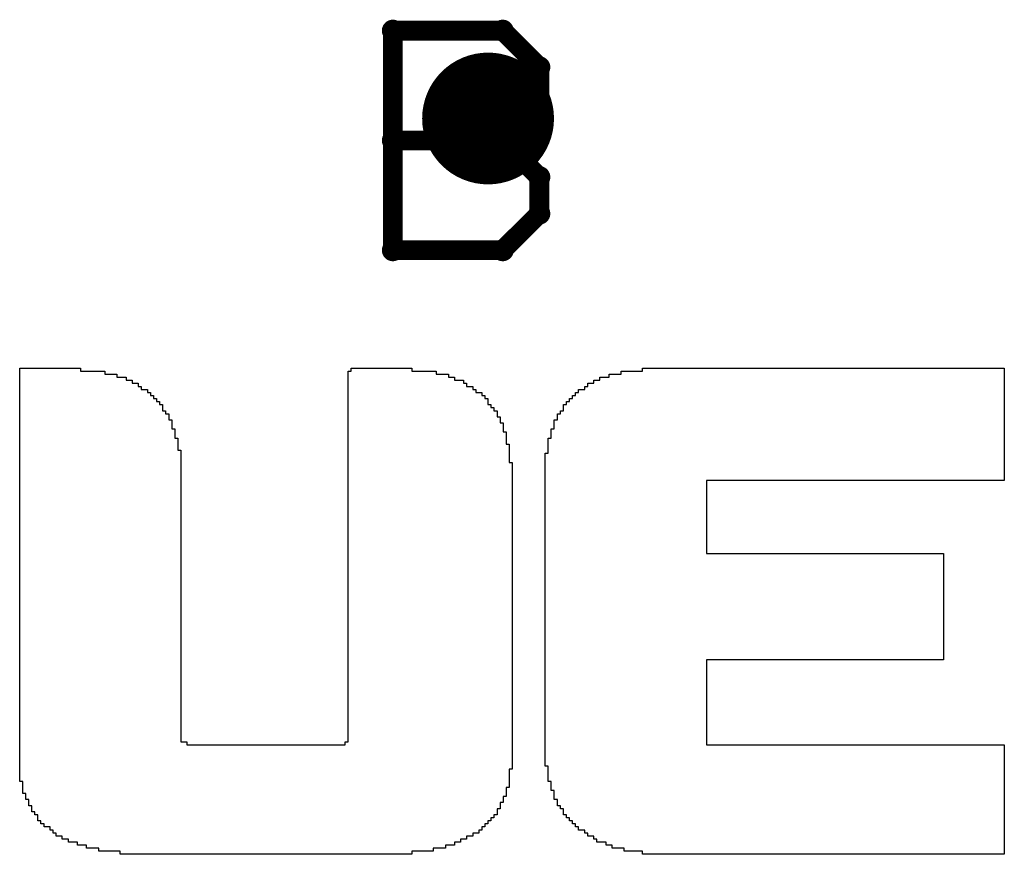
# Model space of a CAD drawing. Extents: x -2.2 to 8.3, y -2.9 to 5.2.
# Tile 26 of 205: x 0.45 to 0.6, y 0.413 to 0.54. Entities that reach past the tile are written whole.
import ezdxf

# ---------------------------------------------------------------- set-up
doc = ezdxf.new("R2010")
doc.units = 0
doc.layers.get('0').update_dxf_attribs({"linetype": 'CONTINUOUS'})
for name, color, linetype in [('acc-ni-360-20-in-a_copper_signal_bot', 5, 'CONTINUOUS'), ('acc-ni-360-20-in-a_copper_signal_top', 1, 'CONTINUOUS'), ('acc-ni-360-20-in-a_drawing_1', 1, 'CONTINUOUS'), ('acc-ni-360-20-in-a_drillmap_1', 1, 'CONTINUOUS'), ('acc-ni-360-20-in-a_legend_top', 2, 'CONTINUOUS'), ('acc-ni-360-20-in-a_pth_drill', 1, 'CONTINUOUS'), ('acc-ni-360-20-in-a_soldermask_top', 1, 'CONTINUOUS')]:
    doc.layers.add(name, color=color, linetype=linetype)

# ---------------------------------------------------------------- blocks, each defined once
blk = doc.blocks.new('D16')
at = {"const_width": 0.01}
blk.add_lwpolyline([(-0.005, 0, 1), (0.005, 0, 1)], format="xyb", close=True, dxfattribs=at)
blk = doc.blocks.new('D28')
at = {"const_width": 0.006}
blk.add_lwpolyline([(-0.003, 0, 1), (0.003, 0, 1)], format="xyb", close=True, dxfattribs=at)
blk = doc.blocks.new('D37')
at = {"const_width": 0.005}
blk.add_lwpolyline([(-0.0025, 0, 1), (0.0025, 0, 1)], format="xyb", close=True, dxfattribs=at)
blk = doc.blocks.new('D40')
at = {"const_width": 0.001667}
blk.add_lwpolyline([(-0.000833, 0, 1), (0.000833, 0, 1)], format="xyb", close=True, dxfattribs=at)
blk = doc.blocks.new('D42')
at = {"const_width": 0.0025}
blk.add_lwpolyline([(-0.00125, 0, 1), (0.00125, 0, 1)], format="xyb", close=True, dxfattribs=at)

msp = doc.modelspace()

# ---------------------------------------------------------------- linework, layer by layer
at = {"layer": 'acc-ni-360-20-in-a_drawing_1', "color": 1, "const_width": 0.003}
for points in [[(0.507059, 0.538328), (0.507059, 0.505006)], [(0.523721, 0.538328), (0.507059, 0.538328)], [(0.529274, 0.532774), (0.523721, 0.538328)], [(0.529274, 0.527221), (0.529274, 0.532774)], [(0.523721, 0.521667), (0.529274, 0.527221)], [(0.523721, 0.521667), (0.507059, 0.521667)], [(0.507059, 0.521667), (0.523721, 0.521667)], [(0.529274, 0.516113), (0.523721, 0.521667)], [(0.529274, 0.510559), (0.529274, 0.516113)], [(0.523721, 0.505006), (0.529274, 0.510559)], [(0.507059, 0.505006), (0.523721, 0.505006)]]:
    msp.add_lwpolyline(points, dxfattribs=at)
at = {"layer": 'acc-ni-360-20-in-a_drillmap_1', "color": 1, "const_width": 0.005}
for points in [[(0.5215, 0.52), (0.5215, 0.53)], [(0.5165, 0.525), (0.5265, 0.525)]]:
    msp.add_lwpolyline(points, dxfattribs=at)
at = {"layer": 'acc-ni-360-20-in-a_legend_top', "color": 2}
for points in [[(0.509948, 0.486657), (0.513637, 0.486657), (0.513637, 0.486196), (0.515481, 0.486196), (0.515481, 0.485735), (0.516403, 0.485735), (0.516403, 0.485274), (0.517787, 0.485274), (0.517787, 0.484813), (0.518248, 0.484813), (0.518248, 0.484352), (0.51917, 0.484352), (0.51917, 0.48389), (0.519631, 0.48389), (0.519631, 0.483429), (0.520553, 0.483429), (0.520553, 0.482968), (0.521014, 0.482968), (0.521014, 0.482507), (0.521475, 0.482507), (0.521475, 0.482046), (0.521475, 0.481585), (0.521936, 0.481585), (0.521936, 0.481124), (0.522398, 0.481124), (0.522398, 0.480663), (0.522859, 0.480663), (0.522859, 0.480202), (0.522859, 0.479741), (0.52332, 0.479741), (0.52332, 0.479279), (0.52332, 0.478818), (0.523781, 0.478818), (0.523781, 0.478357), (0.523781, 0.477896), (0.523781, 0.477435), (0.524242, 0.477435), (0.524242, 0.476974), (0.524242, 0.476513), (0.524242, 0.476052), (0.524242, 0.475591), (0.524703, 0.475591), (0.524703, 0.47513), (0.524703, 0.474669), (0.524703, 0.474207), (0.524703, 0.473746), (0.524703, 0.473285), (0.524703, 0.472824), (0.525164, 0.472824), (0.525164, 0.472363), (0.525164, 0.471902), (0.525164, 0.471441), (0.525164, 0.47098), (0.525164, 0.470519), (0.525164, 0.470058), (0.525164, 0.469596), (0.525164, 0.469135), (0.525164, 0.468674), (0.525164, 0.468213), (0.525164, 0.467752), (0.525164, 0.467291), (0.525164, 0.46683), (0.525164, 0.466369), (0.525164, 0.465908), (0.525164, 0.465447), (0.525164, 0.464986), (0.525164, 0.464524), (0.525164, 0.464063), (0.525164, 0.463602), (0.525164, 0.463141), (0.525164, 0.46268), (0.525164, 0.462219), (0.525164, 0.461758), (0.525164, 0.461297), (0.525164, 0.460836), (0.525164, 0.460375), (0.525164, 0.459913), (0.525164, 0.459452), (0.525164, 0.458991), (0.525164, 0.45853), (0.525164, 0.458069), (0.525164, 0.457608), (0.525164, 0.457147), (0.525164, 0.456686), (0.525164, 0.456225), (0.525164, 0.455764), (0.525164, 0.455303), (0.525164, 0.454841), (0.525164, 0.45438), (0.525164, 0.453919), (0.525164, 0.453458), (0.525164, 0.452997), (0.525164, 0.452536), (0.525164, 0.452075), (0.525164, 0.451614), (0.525164, 0.451153), (0.525164, 0.450692), (0.525164, 0.450231), (0.525164, 0.449769), (0.525164, 0.449308), (0.525164, 0.448847), (0.525164, 0.448386), (0.525164, 0.447925), (0.525164, 0.447464), (0.525164, 0.447003), (0.525164, 0.446542), (0.525164, 0.446081), (0.525164, 0.44562), (0.525164, 0.445159), (0.525164, 0.444697), (0.525164, 0.444236), (0.525164, 0.443775), (0.525164, 0.443314), (0.525164, 0.442853), (0.525164, 0.442392), (0.525164, 0.441931), (0.525164, 0.44147), (0.525164, 0.441009), (0.525164, 0.440548), (0.525164, 0.440086), (0.525164, 0.439625), (0.525164, 0.439164), (0.525164, 0.438703), (0.525164, 0.438242), (0.525164, 0.437781), (0.525164, 0.43732), (0.525164, 0.436859), (0.525164, 0.436398), (0.525164, 0.435937), (0.525164, 0.435476), (0.525164, 0.435014), (0.525164, 0.434553), (0.525164, 0.434092), (0.525164, 0.433631), (0.525164, 0.43317), (0.525164, 0.432709), (0.525164, 0.432248), (0.525164, 0.431787), (0.525164, 0.431326), (0.525164, 0.430865), (0.525164, 0.430403), (0.525164, 0.429942), (0.525164, 0.429481), (0.525164, 0.42902), (0.525164, 0.428559), (0.525164, 0.428098), (0.525164, 0.427637), (0.525164, 0.427176), (0.525164, 0.426715), (0.525164, 0.426254), (0.524703, 0.426254), (0.524703, 0.425793), (0.524703, 0.425331), (0.524703, 0.42487), (0.524703, 0.424409), (0.524703, 0.423948), (0.524703, 0.423487), (0.524242, 0.423487), (0.524242, 0.423026), (0.524242, 0.422565), (0.524242, 0.422104), (0.523781, 0.422104), (0.523781, 0.421643), (0.523781, 0.421182), (0.52332, 0.421182), (0.52332, 0.420721), (0.52332, 0.420259), (0.522859, 0.420259), (0.522859, 0.419798), (0.522859, 0.419337), (0.522398, 0.419337), (0.522398, 0.418876), (0.521936, 0.418876), (0.521936, 0.418415), (0.521475, 0.418415), (0.521475, 0.417954), (0.521014, 0.417954), (0.521014, 0.417493), (0.520553, 0.417493), (0.520553, 0.417032), (0.520092, 0.417032), (0.520092, 0.416571), (0.51917, 0.416571), (0.51917, 0.41611), (0.518248, 0.41611), (0.518248, 0.415648), (0.517326, 0.415648), (0.517326, 0.415187), (0.516403, 0.415187), (0.516403, 0.414726), (0.51502, 0.414726), (0.51502, 0.414265), (0.513176, 0.414265), (0.513176, 0.413804), (0.509948, 0.413804), (0.509948, 0.413343), (0.465683, 0.413343), (0.465683, 0.413804), (0.462455, 0.413804), (0.462455, 0.414265), (0.460611, 0.414265), (0.460611, 0.414726), (0.459228, 0.414726), (0.459228, 0.415187), (0.457844, 0.415187), (0.457844, 0.415648), (0.456922, 0.415648), (0.456922, 0.41611), (0.456, 0.41611), (0.456, 0.416571), (0.455539, 0.416571), (0.455539, 0.417032), (0.455078, 0.417032), (0.455078, 0.417493), (0.454156, 0.417493), (0.454156, 0.417954), (0.453694, 0.417954), (0.453694, 0.418415), (0.453233, 0.418415), (0.453233, 0.418876), (0.453233, 0.419337), (0.452772, 0.419337), (0.452772, 0.419798), (0.452311, 0.419798), (0.452311, 0.420259), (0.452311, 0.420721), (0.45185, 0.420721), (0.45185, 0.421182), (0.45185, 0.421643), (0.451389, 0.421643), (0.451389, 0.422104), (0.451389, 0.422565), (0.450928, 0.422565), (0.450928, 0.423026), (0.450928, 0.423487), (0.450928, 0.423948), (0.450928, 0.424409), (0.450467, 0.424409), (0.450467, 0.42487), (0.450467, 0.425331), (0.450467, 0.425793), (0.450467, 0.426254), (0.450467, 0.426715), (0.450467, 0.427176), (0.450467, 0.427637), (0.450467, 0.428098), (0.450467, 0.428559), (0.450467, 0.42902), (0.450467, 0.429481), (0.450467, 0.429942), (0.450467, 0.430403), (0.450467, 0.430865), (0.450467, 0.431326), (0.450467, 0.431787), (0.450467, 0.432248), (0.450467, 0.432709), (0.450467, 0.43317), (0.450467, 0.433631), (0.450467, 0.434092), (0.450467, 0.434553), (0.450467, 0.435014), (0.450467, 0.435476), (0.450467, 0.435937), (0.450467, 0.436398), (0.450467, 0.436859), (0.450467, 0.43732), (0.450467, 0.437781), (0.450467, 0.438242), (0.450467, 0.438703), (0.450467, 0.439164), (0.450467, 0.439625), (0.450467, 0.440086), (0.450467, 0.440548), (0.450467, 0.441009), (0.450467, 0.44147), (0.450467, 0.441931), (0.450467, 0.442392), (0.450467, 0.442853), (0.450467, 0.443314), (0.450467, 0.443775), (0.450467, 0.444236), (0.450467, 0.444697), (0.450467, 0.445159), (0.450467, 0.44562), (0.450467, 0.446081), (0.450467, 0.446542), (0.450467, 0.447003), (0.450467, 0.447464), (0.450467, 0.447925), (0.450467, 0.448386), (0.450467, 0.448847), (0.450467, 0.449308), (0.450467, 0.449769), (0.450467, 0.450231), (0.450467, 0.450692), (0.450467, 0.451153), (0.450467, 0.451614), (0.450467, 0.452075), (0.450467, 0.452536), (0.450467, 0.452997), (0.450467, 0.453458), (0.450467, 0.453919), (0.450467, 0.45438), (0.450467, 0.454841), (0.450467, 0.455303), (0.450467, 0.455764), (0.450467, 0.456225), (0.450467, 0.456686), (0.450467, 0.457147), (0.450467, 0.457608), (0.450467, 0.458069), (0.450467, 0.45853), (0.450467, 0.458991), (0.450467, 0.459452), (0.450467, 0.459913), (0.450467, 0.460375), (0.450467, 0.460836), (0.450467, 0.461297), (0.450467, 0.461758), (0.450467, 0.462219), (0.450467, 0.46268), (0.450467, 0.463141), (0.450467, 0.463602), (0.450467, 0.464063), (0.450467, 0.464524), (0.450467, 0.464986), (0.450467, 0.465447), (0.450467, 0.465908), (0.450467, 0.466369), (0.450467, 0.46683), (0.450467, 0.467291), (0.450467, 0.467752), (0.450467, 0.468213), (0.450467, 0.468674), (0.450467, 0.469135), (0.450467, 0.469596), (0.450467, 0.470058), (0.450467, 0.470519), (0.450467, 0.47098), (0.450467, 0.471441), (0.450467, 0.471902), (0.450467, 0.472363), (0.450467, 0.472824), (0.450467, 0.473285), (0.450467, 0.473746), (0.450467, 0.474207), (0.450467, 0.474669), (0.450467, 0.47513), (0.450467, 0.475591), (0.450467, 0.476052), (0.450467, 0.476513), (0.450467, 0.476974), (0.450467, 0.477435), (0.450467, 0.477896), (0.450467, 0.478357), (0.450467, 0.478818), (0.450467, 0.479279), (0.450467, 0.479741), (0.450467, 0.480202), (0.450467, 0.480663), (0.450467, 0.481124), (0.450467, 0.481585), (0.450467, 0.482046), (0.450467, 0.482507), (0.450467, 0.482968), (0.450467, 0.483429), (0.450467, 0.48389), (0.450467, 0.484352), (0.450467, 0.484813), (0.450467, 0.485274), (0.450467, 0.485735), (0.450467, 0.486196), (0.450467, 0.486657), (0.450467, 0.487118), (0.459689, 0.487118), (0.459689, 0.486657), (0.463377, 0.486657), (0.463377, 0.486196), (0.465222, 0.486196), (0.465222, 0.485735), (0.466605, 0.485735), (0.466605, 0.485274), (0.467527, 0.485274), (0.467527, 0.484813), (0.46845, 0.484813), (0.468449, 0.484352), (0.468911, 0.484352), (0.468911, 0.48389), (0.469833, 0.48389), (0.469833, 0.48343), (0.470294, 0.483429), (0.470294, 0.482968), (0.470755, 0.482968), (0.470755, 0.482507), (0.471216, 0.482507), (0.471216, 0.482046), (0.471677, 0.482046), (0.471677, 0.481585), (0.472138, 0.481585), (0.472138, 0.481124), (0.472138, 0.480663), (0.472599, 0.480663), (0.472599, 0.480202), (0.47306, 0.480202), (0.47306, 0.479741), (0.47306, 0.479279), (0.473521, 0.479279), (0.473521, 0.478818), (0.473521, 0.478357), (0.473521, 0.477896), (0.473983, 0.477896), (0.473983, 0.477435), (0.473983, 0.476974), (0.473983, 0.476513), (0.474444, 0.476513), (0.474444, 0.476052), (0.474444, 0.475591), (0.474444, 0.47513), (0.474444, 0.474669), (0.474905, 0.474669), (0.474905, 0.474207), (0.474905, 0.473746), (0.474905, 0.473285), (0.474905, 0.472824), (0.474905, 0.472363), (0.474905, 0.471902), (0.474905, 0.471441), (0.474905, 0.47098), (0.474905, 0.470519), (0.474905, 0.470058), (0.474905, 0.469596), (0.474905, 0.469135), (0.474905, 0.468674), (0.474905, 0.468213), (0.474905, 0.467752), (0.474905, 0.467291), (0.474905, 0.46683), (0.474905, 0.466369), (0.474905, 0.465908), (0.474905, 0.465447), (0.474905, 0.464986), (0.474905, 0.464524), (0.474905, 0.464063), (0.474905, 0.463602), (0.474905, 0.463141), (0.474905, 0.46268), (0.474905, 0.462219), (0.474905, 0.461758), (0.474905, 0.461297), (0.474905, 0.460836), (0.474905, 0.460375), (0.474905, 0.459914), (0.474905, 0.459452), (0.474905, 0.458991), (0.474905, 0.45853), (0.474905, 0.458069), (0.474905, 0.457608), (0.474905, 0.457147), (0.474905, 0.456686), (0.474905, 0.456225), (0.474905, 0.455764), (0.474905, 0.455303), (0.474905, 0.454841), (0.474905, 0.45438), (0.474905, 0.453919), (0.474905, 0.453458), (0.474905, 0.452997), (0.474905, 0.452536), (0.474905, 0.452075), (0.474905, 0.451614), (0.474905, 0.451153), (0.474905, 0.450692), (0.474905, 0.45023), (0.474905, 0.449769), (0.474905, 0.449308), (0.474905, 0.448847), (0.474905, 0.448386), (0.474905, 0.447925), (0.474905, 0.447464), (0.474905, 0.447003), (0.474905, 0.446542), (0.474905, 0.446081), (0.474905, 0.44562), (0.474905, 0.445159), (0.474905, 0.444697), (0.474905, 0.444236), (0.474905, 0.443775), (0.474905, 0.443314), (0.474905, 0.442853), (0.474905, 0.442392), (0.474905, 0.441931), (0.474905, 0.44147), (0.474905, 0.441009), (0.474905, 0.440548), (0.474905, 0.440086), (0.474905, 0.439625), (0.474905, 0.439164), (0.474905, 0.438703), (0.474905, 0.438242), (0.474905, 0.437781), (0.474905, 0.43732), (0.474905, 0.436859), (0.474905, 0.436398), (0.474905, 0.435937), (0.474905, 0.435476), (0.474905, 0.435014), (0.474905, 0.434553), (0.474905, 0.434092), (0.474905, 0.433631), (0.474905, 0.43317), (0.474905, 0.432709), (0.474905, 0.432248), (0.474905, 0.431787), (0.474905, 0.431326), (0.474905, 0.430865), (0.474905, 0.430404), (0.475827, 0.430404), (0.475827, 0.429942), (0.499804, 0.429942), (0.499804, 0.430404), (0.500265, 0.430403), (0.500265, 0.430865), (0.500265, 0.431326), (0.500265, 0.431787), (0.500265, 0.432248), (0.500265, 0.432709), (0.500265, 0.43317), (0.500265, 0.433631), (0.500265, 0.434092), (0.500265, 0.434553), (0.500265, 0.435014), (0.500265, 0.435476), (0.500265, 0.435937), (0.500265, 0.436398), (0.500265, 0.436859), (0.500265, 0.43732), (0.500265, 0.437781), (0.500265, 0.438242), (0.500265, 0.438703), (0.500265, 0.439164), (0.500265, 0.439625), (0.500265, 0.440086), (0.500265, 0.440548), (0.500265, 0.441009), (0.500265, 0.44147), (0.500265, 0.441931), (0.500265, 0.442392), (0.500265, 0.442853), (0.500265, 0.443314), (0.500265, 0.443775), (0.500265, 0.444236), (0.500265, 0.444697), (0.500265, 0.445159), (0.500265, 0.44562), (0.500265, 0.446081), (0.500265, 0.446542), (0.500265, 0.447003), (0.500265, 0.447464), (0.500265, 0.447925), (0.500265, 0.448386), (0.500265, 0.448847), (0.500265, 0.449308), (0.500265, 0.449769), (0.500265, 0.450231), (0.500265, 0.450692), (0.500265, 0.451153), (0.500265, 0.451614), (0.500265, 0.452075), (0.500265, 0.452536), (0.500265, 0.452997), (0.500265, 0.453458), (0.500265, 0.453919), (0.500265, 0.45438), (0.500265, 0.454841), (0.500265, 0.455303), (0.500265, 0.455764), (0.500265, 0.456225), (0.500265, 0.456686), (0.500265, 0.457147), (0.500265, 0.457608), (0.500265, 0.458069), (0.500265, 0.45853), (0.500265, 0.458991), (0.500265, 0.459452), (0.500265, 0.459913), (0.500265, 0.460375), (0.500265, 0.460836), (0.500265, 0.461297), (0.500265, 0.461758), (0.500265, 0.462219), (0.500265, 0.46268), (0.500265, 0.463141), (0.500265, 0.463602), (0.500265, 0.464063), (0.500265, 0.464524), (0.500265, 0.464986), (0.500265, 0.465447), (0.500265, 0.465908), (0.500265, 0.466369), (0.500265, 0.46683), (0.500265, 0.467291), (0.500265, 0.467752), (0.500265, 0.468213), (0.500265, 0.468674), (0.500265, 0.469135), (0.500265, 0.469596), (0.500265, 0.470058), (0.500265, 0.470519), (0.500265, 0.47098), (0.500265, 0.471441), (0.500265, 0.471902), (0.500265, 0.472363), (0.500265, 0.472824), (0.500265, 0.473285), (0.500265, 0.473746), (0.500265, 0.474207), (0.500265, 0.474669), (0.500265, 0.47513), (0.500265, 0.475591), (0.500265, 0.476052), (0.500265, 0.476513), (0.500265, 0.476974), (0.500265, 0.477435), (0.500265, 0.477896), (0.500265, 0.478357), (0.500265, 0.478818), (0.500265, 0.479279), (0.500265, 0.479741), (0.500265, 0.480202), (0.500265, 0.480663), (0.500265, 0.481124), (0.500265, 0.481585), (0.500265, 0.482046), (0.500265, 0.482507), (0.500265, 0.482968), (0.500265, 0.483429), (0.500265, 0.48389), (0.500265, 0.484352), (0.500265, 0.484813), (0.500265, 0.485274), (0.500265, 0.485735), (0.500265, 0.486196), (0.500265, 0.486657), (0.500726, 0.486657), (0.500726, 0.487118), (0.509948, 0.487118), (0.509948, 0.486657)], [(0.59979, 0.486657), (0.59979, 0.486196), (0.59979, 0.485735), (0.59979, 0.485274), (0.59979, 0.484813), (0.59979, 0.484352), (0.59979, 0.48389), (0.59979, 0.483429), (0.59979, 0.482968), (0.59979, 0.482507), (0.59979, 0.482046), (0.59979, 0.481585), (0.59979, 0.481124), (0.59979, 0.480663), (0.59979, 0.480202), (0.59979, 0.479741), (0.59979, 0.479279), (0.59979, 0.478818), (0.59979, 0.478357), (0.59979, 0.477896), (0.59979, 0.477435), (0.59979, 0.476974), (0.59979, 0.476513), (0.59979, 0.476052), (0.59979, 0.475591), (0.59979, 0.47513), (0.59979, 0.474669), (0.59979, 0.474207), (0.59979, 0.473746), (0.59979, 0.473285), (0.59979, 0.472824), (0.59979, 0.472363), (0.59979, 0.471902), (0.59979, 0.471441), (0.59979, 0.47098), (0.59979, 0.470519), (0.59979, 0.470058), (0.554602, 0.470058), (0.554602, 0.469596), (0.554602, 0.469135), (0.554602, 0.468674), (0.554602, 0.468213), (0.554602, 0.467752), (0.554602, 0.467291), (0.554602, 0.46683), (0.554602, 0.466369), (0.554602, 0.465908), (0.554602, 0.465447), (0.554602, 0.464986), (0.554602, 0.464524), (0.554602, 0.464063), (0.554602, 0.463602), (0.554602, 0.463141), (0.554602, 0.46268), (0.554602, 0.462219), (0.554602, 0.461758), (0.554602, 0.461297), (0.554602, 0.460836), (0.554602, 0.460375), (0.554602, 0.459913), (0.554602, 0.459452), (0.554602, 0.458991), (0.590568, 0.458991), (0.590568, 0.45853), (0.590568, 0.458069), (0.590568, 0.457608), (0.590568, 0.457147), (0.590568, 0.456686), (0.590568, 0.456225), (0.590568, 0.455764), (0.590568, 0.455303), (0.590568, 0.454841), (0.590568, 0.45438), (0.590568, 0.453919), (0.590568, 0.453458), (0.590568, 0.452997), (0.590568, 0.452536), (0.590568, 0.452075), (0.590568, 0.451614), (0.590568, 0.451153), (0.590568, 0.450692), (0.590568, 0.45023), (0.590568, 0.449769), (0.590568, 0.449308), (0.590568, 0.448847), (0.590568, 0.448386), (0.590568, 0.447925), (0.590568, 0.447464), (0.590568, 0.447003), (0.590568, 0.446542), (0.590568, 0.446081), (0.590568, 0.44562), (0.590568, 0.445159), (0.590568, 0.444697), (0.590568, 0.444236), (0.590568, 0.443775), (0.590568, 0.443314), (0.590568, 0.442853), (0.554602, 0.442853), (0.554602, 0.442392), (0.554602, 0.441931), (0.554602, 0.44147), (0.554602, 0.441009), (0.554602, 0.440548), (0.554602, 0.440086), (0.554602, 0.439625), (0.554602, 0.439164), (0.554602, 0.438703), (0.554602, 0.438242), (0.554602, 0.437781), (0.554602, 0.43732), (0.554602, 0.436859), (0.554602, 0.436398), (0.554602, 0.435937), (0.554602, 0.435476), (0.554602, 0.435014), (0.554602, 0.434553), (0.554602, 0.434092), (0.554602, 0.433631), (0.554602, 0.43317), (0.554602, 0.432709), (0.554602, 0.432248), (0.554602, 0.431787), (0.554602, 0.431326), (0.554602, 0.430865), (0.554602, 0.430403), (0.554602, 0.429942), (0.59979, 0.429942), (0.59979, 0.429481), (0.59979, 0.42902), (0.59979, 0.428559), (0.59979, 0.428098), (0.59979, 0.427637), (0.59979, 0.427176), (0.59979, 0.426715), (0.59979, 0.426254), (0.59979, 0.425793), (0.59979, 0.425331), (0.59979, 0.42487), (0.59979, 0.424409), (0.59979, 0.423948), (0.59979, 0.423487), (0.59979, 0.423026), (0.59979, 0.422565), (0.59979, 0.422104), (0.59979, 0.421643), (0.59979, 0.421182), (0.59979, 0.420721), (0.59979, 0.420259), (0.59979, 0.419798), (0.59979, 0.419337), (0.59979, 0.418876), (0.59979, 0.418415), (0.59979, 0.417954), (0.59979, 0.417493), (0.59979, 0.417032), (0.59979, 0.416571), (0.59979, 0.41611), (0.59979, 0.415648), (0.59979, 0.415187), (0.59979, 0.414726), (0.59979, 0.414265), (0.59979, 0.413804), (0.59979, 0.413343), (0.544919, 0.413343), (0.544919, 0.413804), (0.542153, 0.413804), (0.542153, 0.414265), (0.540308, 0.414265), (0.540308, 0.414726), (0.539386, 0.414726), (0.539386, 0.415187), (0.538003, 0.415187), (0.538003, 0.415648), (0.537542, 0.415648), (0.537542, 0.41611), (0.53662, 0.41611), (0.53662, 0.416571), (0.536159, 0.416571), (0.536159, 0.417032), (0.535236, 0.417032), (0.535236, 0.417493), (0.534775, 0.417493), (0.534775, 0.417954), (0.534314, 0.417954), (0.534314, 0.418415), (0.533853, 0.418415), (0.533853, 0.418876), (0.533392, 0.418876), (0.533392, 0.419337), (0.532931, 0.419337), (0.532931, 0.419798), (0.532931, 0.420259), (0.53247, 0.420259), (0.53247, 0.420721), (0.532009, 0.420721), (0.532009, 0.421181), (0.532009, 0.421643), (0.531548, 0.421642), (0.531548, 0.422104), (0.531548, 0.422565), (0.531548, 0.423026), (0.531086, 0.423026), (0.531086, 0.423487), (0.531086, 0.423948), (0.531086, 0.424409), (0.530625, 0.424409), (0.530625, 0.42487), (0.530625, 0.425331), (0.530625, 0.425793), (0.530625, 0.426254), (0.530625, 0.426715), (0.530164, 0.426715), (0.530164, 0.427176), (0.530164, 0.427637), (0.530164, 0.428098), (0.530164, 0.428559), (0.530164, 0.42902), (0.530164, 0.429481), (0.530164, 0.429942), (0.530164, 0.430403), (0.530164, 0.430865), (0.530164, 0.431326), (0.530164, 0.431787), (0.530164, 0.432248), (0.530164, 0.432709), (0.530164, 0.43317), (0.530164, 0.433631), (0.530164, 0.434092), (0.530164, 0.434553), (0.530164, 0.435014), (0.530164, 0.435476), (0.530164, 0.435937), (0.530164, 0.436398), (0.530164, 0.436859), (0.530164, 0.43732), (0.530164, 0.437781), (0.530164, 0.438242), (0.530164, 0.438703), (0.530164, 0.439164), (0.530164, 0.439625), (0.530164, 0.440086), (0.530164, 0.440548), (0.530164, 0.441009), (0.530164, 0.44147), (0.530164, 0.441931), (0.530164, 0.442392), (0.530164, 0.442853), (0.530164, 0.443314), (0.530164, 0.443775), (0.530164, 0.444236), (0.530164, 0.444697), (0.530164, 0.445159), (0.530164, 0.44562), (0.530164, 0.446081), (0.530164, 0.446542), (0.530164, 0.447003), (0.530164, 0.447464), (0.530164, 0.447925), (0.530164, 0.448386), (0.530164, 0.448847), (0.530164, 0.449308), (0.530164, 0.449769), (0.530164, 0.450231), (0.530164, 0.450692), (0.530164, 0.451153), (0.530164, 0.451614), (0.530164, 0.452075), (0.530164, 0.452536), (0.530164, 0.452997), (0.530164, 0.453458), (0.530164, 0.453919), (0.530164, 0.45438), (0.530164, 0.454841), (0.530164, 0.455303), (0.530164, 0.455764), (0.530164, 0.456225), (0.530164, 0.456686), (0.530164, 0.457147), (0.530164, 0.457608), (0.530164, 0.458069), (0.530164, 0.45853), (0.530164, 0.458991), (0.530164, 0.459452), (0.530164, 0.459913), (0.530164, 0.460375), (0.530164, 0.460836), (0.530164, 0.461297), (0.530164, 0.461758), (0.530164, 0.462219), (0.530164, 0.46268), (0.530164, 0.463141), (0.530164, 0.463602), (0.530164, 0.464063), (0.530164, 0.464524), (0.530164, 0.464986), (0.530164, 0.465447), (0.530164, 0.465908), (0.530164, 0.466369), (0.530164, 0.46683), (0.530164, 0.467291), (0.530164, 0.467752), (0.530164, 0.468213), (0.530164, 0.468674), (0.530164, 0.469135), (0.530164, 0.469596), (0.530164, 0.470058), (0.530164, 0.470519), (0.530164, 0.47098), (0.530164, 0.471441), (0.530164, 0.471902), (0.530164, 0.472363), (0.530164, 0.472824), (0.530164, 0.473285), (0.530164, 0.473746), (0.530164, 0.474207), (0.530625, 0.474207), (0.530625, 0.474669), (0.530625, 0.47513), (0.530625, 0.475591), (0.530625, 0.476052), (0.530625, 0.476513), (0.531086, 0.476513), (0.531086, 0.476974), (0.531087, 0.477435), (0.531086, 0.477896), (0.531548, 0.477896), (0.531548, 0.478357), (0.531548, 0.478818), (0.531548, 0.479279), (0.532009, 0.479279), (0.532009, 0.479741), (0.532009, 0.480202), (0.53247, 0.480202), (0.53247, 0.480663), (0.532931, 0.480663), (0.532931, 0.481124), (0.532931, 0.481585), (0.533392, 0.481585), (0.533392, 0.482046), (0.533853, 0.482046), (0.533853, 0.482507), (0.534314, 0.482507), (0.534314, 0.482968), (0.534775, 0.482968), (0.534775, 0.483429), (0.535236, 0.483429), (0.535236, 0.48389), (0.536159, 0.48389), (0.536159, 0.484352), (0.53662, 0.484352), (0.53662, 0.484813), (0.537542, 0.484813), (0.537542, 0.485274), (0.538464, 0.485274), (0.538464, 0.485735), (0.539847, 0.485735), (0.539847, 0.486196), (0.541692, 0.486196), (0.541692, 0.486657), (0.544919, 0.486657), (0.544919, 0.487118), (0.59979, 0.487118), (0.59979, 0.486657)]]:
    msp.add_lwpolyline(points, dxfattribs=at)

# ---------------------------------------------------------------- block references
at = {"layer": 'acc-ni-360-20-in-a_copper_signal_bot'}
msp.add_blockref('D16', (0.5215, 0.525), dxfattribs=at)
at = {"layer": 'acc-ni-360-20-in-a_copper_signal_top'}
msp.add_blockref('D16', (0.5215, 0.525), dxfattribs=at)
at = {"layer": 'acc-ni-360-20-in-a_drawing_1'}
for p in [(0.507059, 0.538328), (0.507059, 0.538328), (0.523721, 0.538328), (0.529274, 0.532774), (0.529274, 0.527221), (0.507059, 0.521667), (0.523721, 0.521667), (0.523721, 0.521667), (0.529274, 0.516113), (0.529274, 0.510559), (0.507059, 0.505006), (0.523721, 0.505006)]:
    msp.add_blockref('D40', p, dxfattribs=at)
at = {"layer": 'acc-ni-360-20-in-a_drillmap_1'}
for p in [(0.5215, 0.53), (0.5165, 0.525), (0.5265, 0.525), (0.5215, 0.52)]:
    msp.add_blockref('D42', p, dxfattribs=at)
at = {"layer": 'acc-ni-360-20-in-a_pth_drill'}
msp.add_blockref('D37', (0.5215, 0.525), dxfattribs=at)
at = {"layer": 'acc-ni-360-20-in-a_soldermask_top'}
msp.add_blockref('D28', (0.5215, 0.525), dxfattribs=at)

doc.saveas('drawing.dxf')
